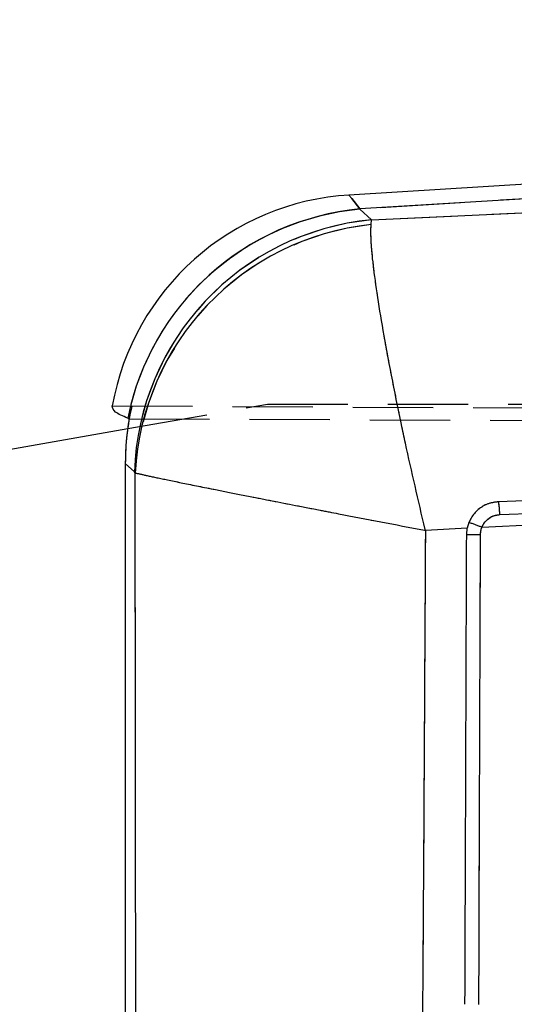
# Model space of a CAD drawing. Extents: x 33 to 403, y 99 to 261.
# Tile 12 of 21: x 155 to 163, y 219 to 235. Entities that reach past the tile are written whole.
import ezdxf

# ---------------------------------------------------------------- set-up
doc = ezdxf.new("R2010")
doc.units = 0
doc.linetypes.add('HIDDEN', pattern=[1.905, 1.27, -0.635])
doc.layers.get('0').update_dxf_attribs({"linetype": 'CONTINUOUS'})
doc.styles.add('SLDTEXTSTYLE0', font='TXT', dxfattribs={"width": 0.75})
doc.dimstyles.new('SLDDIMSTYLE1', dxfattribs={"dimtxt": 3.5, "dimasz": 3.302, "dimexe": 0, "dimexo": 0.0625, "dimgap": 0.875, "dimtad": 1, "dimdec": 0, "dimrnd": 1e-09, "dimzin": 12, "dimtxsty": 'SLDTEXTSTYLE0', "dimsah": 1, "dimcen": 0.09, "dimazin": 3, "dimtfac": 1, "dimtofl": 0, "dimtmove": 0, "dimatfit": 3, "dimtolj": 1, "dimtzin": 12})

# ---------------------------------------------------------------- blocks, each defined once
blk = doc.blocks.new('_D_1')
at = {"color": 179, "linetype": 'CONTINUOUS'}
for p, q in [((195.549, 234.006), (232.018, 234.006)), ((231.018, 234.006), (231.018, 197.023)), ((128.259, 197.023), (232.018, 197.023))]:
    blk.add_line(p, q, dxfattribs=at)
for points in [[(231.018, 234.006), (230.51, 230.704), (231.526, 230.704)], [(231.018, 197.023), (231.526, 200.325), (230.51, 200.325)]]:
    blk.add_solid(points, dxfattribs=at)
at = {"color": 179, "linetype": 'CONTINUOUS', "insert": (226.506, 209.429, 0.1), "char_height": 3.5, "attachment_point": 1, "rotation": 90, "style": 'SLDTEXTSTYLE0'}
blk.add_mtext('37', dxfattribs=at)
blk = doc.blocks.new('_D_2')
at = {"color": 179, "linetype": 'CONTINUOUS'}
for p, q in [((64.54, 212.085), (64.54, 257.147)), ((217.331, 222.582), (217.331, 257.147)), ((217.331, 256.147), (64.54, 256.147))]:
    blk.add_line(p, q, dxfattribs=at)
for points in [[(64.54, 256.147), (67.842, 255.639), (67.842, 256.655)], [(217.331, 256.147), (214.029, 256.655), (214.029, 255.639)]]:
    blk.add_solid(points, dxfattribs=at)
at = {"color": 179, "linetype": 'CONTINUOUS', "insert": (132.614, 260.659, 0.1), "char_height": 3.5, "attachment_point": 1, "style": 'SLDTEXTSTYLE0'}
blk.add_mtext('153', dxfattribs=at)

msp = doc.modelspace()

# ---------------------------------------------------------------- linework, layer by layer
at = {"color": 7, "linetype": 'CONTINUOUS'}
for p, q in [((194.5488, 234.0056), (160.4747, 231.9078)), ((194.563, 233.7753), (160.6477, 231.6873)), ((160.8312, 231.515), (194.3208, 233.1028)), ((160.6481, 231.6869), (160.8312, 231.515)), ((160.8243, 231.4403), (160.8312, 231.515)), ((156.9727, 228.3759), (156.9721, 228.3761)), ((150.291, 227.0316), (156.9721, 228.2097)), ((157.0785, 227.5241), (156.9349, 227.659)), ((156.9349, 227.659), (156.9349, 216.8431)), ((157.0911, 227.5098), (157.0785, 227.5241)), ((162.5785, 226.648), (175.5613, 227.3315)), ((162.8623, 226.8495), (175.5613, 227.3315)), ((162.3481, 226.6356), (161.6846, 226.6)), ((162.3377, 226.5348), (162.3481, 226.6356)), ((162.3743, 226.724), (162.3481, 226.6356))]:
    msp.add_line(p, q, dxfattribs=at)
at = {"color": 7, "linetype": 'HIDDEN'}
for p, q in [((194.563, 233.7753), (160.6477, 231.6873)), ((160.8312, 231.515), (194.3208, 233.1028)), ((160.6481, 231.6869), (160.8312, 231.515)), ((160.8243, 231.4403), (160.8312, 231.515)), ((156.7274, 228.5688), (201.8881, 228.3722)), ((156.9721, 228.2097), (159.1849, 228.5998)), ((159.1849, 228.5998), (194.6815, 228.5998)), ((156.9967, 228.3671), (202.3185, 228.1837)), ((157.0785, 227.5241), (156.9349, 227.659)), ((157.0911, 227.5098), (157.0785, 227.5241)), ((162.5785, 226.648), (175.5613, 227.3315)), ((162.8623, 226.8495), (175.5613, 227.3315)), ((162.3481, 226.6356), (161.6846, 226.6))]:
    msp.add_line(p, q, dxfattribs=at)
at = {"color": 8, "linetype": 'CONTINUOUS', "flags": 128}
msp.add_lwpolyline([(160.6477, 231.6873), (160.518, 231.8526), (160.4747, 231.9078), (160.4747, 231.9078)], dxfattribs=at)
at = {"color": 7, "linetype": 'HIDDEN', "flags": 128}
msp.add_lwpolyline([(160.4747, 231.9078), (160.518, 231.8526), (160.6477, 231.6873)], dxfattribs=at)
at = {"color": 7, "linetype": 'CONTINUOUS', "flags": 128}
msp.add_lwpolyline([(175.538, 227.5383), (175.1652, 227.5241), (173.5477, 227.4624), (167.0775, 227.2153), (162.8397, 227.0531)], dxfattribs=at)
at = {"color": 7, "linetype": 'CONTINUOUS'}
for centre, radius, start, end in [((160.7242, 227.8555), 4.06, 93.37059, 169.87143), ((161.0383, 227.5581), 4.1476, 95.40355, 168.62471), ((161.0389, 227.5576), 4.1477, 95.40677, 168.62185), ((161.2193, 227.3903), 4.1429, 95.37619, 178.14924), ((161.2567, 227.2913), 4.1714, 95.94956, 176.99817), ((161.475, 223.994), 2.8743, 67.4223, 71.76755), ((162.5614, 237.1702), 10.6377, 268.79516, 269.97237)]:
    msp.add_arc(centre, radius, start, end, dxfattribs=at)
at = {"color": 7, "linetype": 'HIDDEN'}
for centre, radius, start, end in [((161.0385, 227.5576), 4.1481, 95.40587, 165.90949), ((161.0392, 227.5572), 4.1482, 95.40912, 165.90337), ((161.2193, 227.3903), 4.1429, 95.37619, 178.14924), ((161.2567, 227.2913), 4.1714, 95.94956, 176.99817), ((161.475, 223.994), 2.8743, 67.4223, 71.76755)]:
    msp.add_arc(centre, radius, start, end, dxfattribs=at)
at = {"color": 7, "linetype": 'CONTINUOUS'}
for centre, major_axis, ratio, start_param, end_param in [((171.6435, 232.7059), (11.1643, 0.7093), 0.175747, 3.3047405, 3.3049597), ((161.0543, 227.5452), (3.0062, -2.8956), 0.9727093, 3.7210154, 3.8944372), ((159.5575, 228.9508), (8.5894, -2.7677), 0.153481, 4.4565265, 4.4594413)]:
    msp.add_ellipse(centre, major_axis=major_axis, ratio=ratio, start_param=start_param, end_param=end_param, dxfattribs=at)
at = {"color": 7, "linetype": 'HIDDEN'}
for centre, major_axis, ratio, start_param, end_param in [((171.6435, 232.7059), (11.1643, 0.7093), 0.175747, 3.3047405, 3.3049597), ((161.0543, 227.5452), (3.0062, -2.8956), 0.9727093, 3.6710675, 3.8944372)]:
    msp.add_ellipse(centre, major_axis=major_axis, ratio=ratio, start_param=start_param, end_param=end_param, dxfattribs=at)
at = {"color": 7, "linetype": 'CONTINUOUS'}
for points, knots in [([(161.6846, 226.6), (161.6834, 226.6048), (161.5723, 227.0696), (161.4417, 227.6422), (161.2688, 228.4503), (161.1436, 229.0667), (161.0133, 229.7695), (160.915, 230.3745), (160.8517, 230.854), (160.8193, 231.22), (160.8227, 231.3668), (160.8243, 231.4403)], [0, 0, 0, 0, 0.002184, 0.2127375, 0.2603333, 0.3906352, 0.5209277, 0.646405, 0.7718725, 0.8859389, 1, 1, 1, 1]), ([(156.9721, 228.3761), (156.897, 228.408), (156.746, 228.4721), (156.7336, 228.5364), (156.7274, 228.5688)], [0, 0, 0, 0, 0.4974542, 1, 1, 1, 1]), ([(157.1032, 217.0166), (157.1009, 218.7683), (157.0964, 222.2661), (157.0928, 225.7638), (157.0911, 227.5098)], [0, 0, 0, 0, 0.5008309, 1, 1, 1, 1]), ([(157.0911, 227.5098), (157.1468, 227.4968), (157.2583, 227.4708), (157.5747, 227.4039), (158.009, 227.3149), (158.5745, 227.2017), (159.2465, 227.0693), (159.8463, 226.9526), (160.6409, 226.7991), (161.2116, 226.6898), (161.6798, 226.6009), (161.6846, 226.6)], [0, 0, 0, 0, 0.1140598, 0.2281247, 0.3535921, 0.4790696, 0.6093575, 0.7396542, 0.7872615, 0.9978162, 1, 1, 1, 1]), ([(162.8397, 227.0531), (162.7829, 227.0454), (162.6677, 227.0299), (162.516, 226.9363), (162.4201, 226.8257), (162.3852, 226.7482), (162.3743, 226.724)], [0, 0, 0, 0, 0.2842058, 0.5759958, 0.8678196, 1, 1, 1, 1]), ([(162.8625, 226.8495), (162.8612, 226.8763), (162.8586, 226.9298), (162.8521, 226.9975), (162.8454, 227.0411), (162.8413, 227.0494), (162.8396, 227.0531)], [0, 0, 0, 0, 0.2645291, 0.5290568, 0.7935834, 1, 1, 1, 1]), ([(162.5785, 226.648), (162.5846, 226.6616), (162.6051, 226.7079), (162.6619, 226.7755), (162.7549, 226.8347), (162.8265, 226.8446), (162.8623, 226.8495)], [0, 0, 0, 0, 0.1212748, 0.4134912, 0.7070893, 1, 1, 1, 1]), ([(162.5563, 226.5325), (162.5593, 226.567), (162.5628, 226.6066), (162.5767, 226.6433), (162.5785, 226.648)], [0, 0, 0, 0, 0.8727243, 1, 1, 1, 1]), ([(161.6846, 226.6), (161.6768, 225.1681), (161.6614, 222.317), (161.6426, 219.4659), (161.6333, 218.0467)], [0, 0, 0, 0, 0.50223303, 1, 1, 1, 1]), ([(162.3107, 219.0973), (162.3112, 219.2326), (162.3137, 219.9093), (162.3227, 222.3884), (162.3312, 224.7323), (162.3377, 226.5348)], [0, 0, 0, 0, 0.0545862, 0.272931, 1, 1, 1, 1]), ([(162.5311, 219.095), (162.5316, 219.2303), (162.5338, 219.907), (162.5422, 222.3861), (162.5501, 224.73), (162.5563, 226.5325)], [0, 0, 0, 0, 0.05458654, 0.27293275, 1, 1, 1, 1])]:
    msp.add_open_spline(points, degree=3, knots=knots, dxfattribs=at)
at = {"color": 7, "linetype": 'HIDDEN'}
for points, knots in [([(161.6846, 226.6), (161.6834, 226.6048), (161.5723, 227.0696), (161.4417, 227.6422), (161.2688, 228.4503), (161.1436, 229.0667), (161.0133, 229.7695), (160.915, 230.3745), (160.8517, 230.854), (160.8193, 231.22), (160.8227, 231.3668), (160.8243, 231.4403)], [0, 0, 0, 0, 0.002184, 0.2127375, 0.2603333, 0.3906352, 0.5209277, 0.646405, 0.7718725, 0.8859389, 1, 1, 1, 1]), ([(157.0911, 227.5098), (157.1468, 227.4968), (157.2583, 227.4708), (157.5747, 227.4039), (158.009, 227.3149), (158.5745, 227.2017), (159.2465, 227.0693), (159.8463, 226.9526), (160.6409, 226.7991), (161.2116, 226.6898), (161.6798, 226.6009), (161.6846, 226.6)], [0, 0, 0, 0, 0.1140598, 0.2281247, 0.3535921, 0.4790696, 0.6093575, 0.7396542, 0.7872615, 0.9978162, 1, 1, 1, 1]), ([(157.1032, 217.0166), (157.1009, 218.7683), (157.0964, 222.2661), (157.0928, 225.7638), (157.0911, 227.5098)], [0, 0, 0, 0, 0.5008309, 1, 1, 1, 1]), ([(162.8397, 227.0531), (162.7829, 227.0454), (162.6677, 227.0299), (162.516, 226.9363), (162.4201, 226.8257), (162.3852, 226.7482), (162.3743, 226.724)], [0, 0, 0, 0, 0.2842058, 0.5759958, 0.8678196, 1, 1, 1, 1]), ([(162.8623, 226.8495), (162.861, 226.8763), (162.8585, 226.9298), (162.8522, 226.9975), (162.8456, 227.0411), (162.8416, 227.0494), (162.8398, 227.0531)], [0, 0, 0, 0, 0.2645266, 0.5290532, 0.7935822, 1, 1, 1, 1]), ([(162.5785, 226.648), (162.5846, 226.6616), (162.6051, 226.7079), (162.6619, 226.7755), (162.7549, 226.8347), (162.8265, 226.8446), (162.8623, 226.8495)], [0, 0, 0, 0, 0.1212748, 0.4134912, 0.7070893, 1, 1, 1, 1]), ([(162.5563, 226.5325), (162.5593, 226.567), (162.5628, 226.6066), (162.5767, 226.6433), (162.5785, 226.648)], [0, 0, 0, 0, 0.8727243, 1, 1, 1, 1]), ([(161.6846, 226.6), (161.6768, 225.1681), (161.6614, 222.317), (161.6426, 219.4659), (161.6333, 218.0467)], [0, 0, 0, 0, 0.50223303, 1, 1, 1, 1]), ([(162.5311, 219.095), (162.5316, 219.2303), (162.5338, 219.907), (162.5422, 222.3861), (162.5501, 224.73), (162.5563, 226.5325)], [0, 0, 0, 0, 0.05458654, 0.27293275, 1, 1, 1, 1])]:
    msp.add_open_spline(points, degree=3, knots=knots, dxfattribs=at)

# ---------------------------------------------------------------- dimensions: what is measured, and where the dimension line sits
at = {"color": 179, "linetype": 'CONTINUOUS'}
dim = msp.add_linear_dim(base=(64.5403, 256.1473), p1=(217.3314, 221.582), p2=(64.5403, 211.0852), dimstyle='SLDDIMSTYLE1', dxfattribs=at)
dim.commit()
dim.dimension.update_dxf_attribs({"geometry": '_D_2', "text_midpoint": (137.9152, 256.1473), "dimtype": 160})
dim = msp.add_linear_dim(base=(231.018, 197.0229), p1=(194.5488, 234.0056), p2=(127.2588, 197.0229), angle=90, dimstyle='SLDDIMSTYLE1', dxfattribs=at)
dim.commit()
dim.dimension.update_dxf_attribs({"geometry": '_D_1', "text_midpoint": (231.018, 213.4369), "dimtype": 160})

doc.saveas('drawing.dxf')
